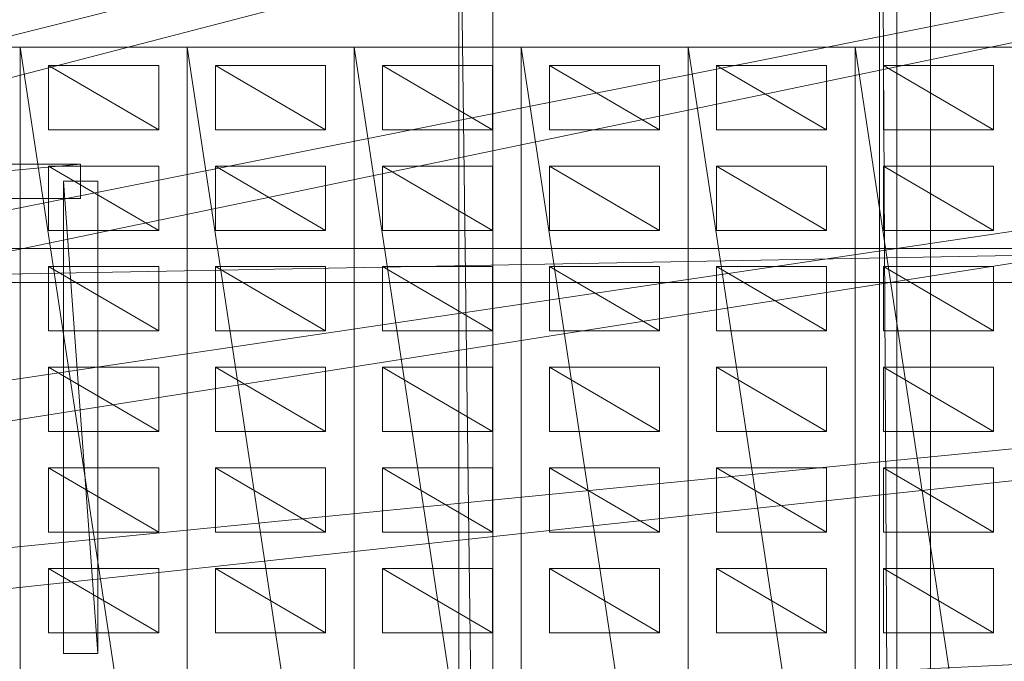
# Model space of a CAD drawing. Header units: millimetres. Extents: x -207 to 60078, y -249 to 35796.
# Tile 76 of 99: x 33323 to 39077, y 19109 to 22856. Entities that reach past the tile are written whole.
import ezdxf

# ---------------------------------------------------------------- set-up
doc = ezdxf.new("R2010")
doc.units = ezdxf.units.MM
for name, color, linetype, lineweight, true_color in [('F01_SLABS', 7, 'Continuous', 18, 0xa6b7af), ('F02_SLABS', 7, 'Continuous', 18, 0xa6b7af), ('F03_SEATING', 7, 'Continuous', 18, 0xac5052), ('F03_SLABS', 7, 'Continuous', 18, 0xa6b7af), ('F04_RAILS', 7, 'Continuous', 18, 0x627990), ('F04_SLABS', 7, 'Continuous', 18, 0xa6b7af), ('F07_SLABS', 7, 'Continuous', 18, 0xa6b7af), ('F07_WALLS', 7, 'Continuous', 18, 0xc4ccd5), ('F08_SLABS', 7, 'Continuous', 18, 0xa6b7af), ('F08_WALLS', 7, 'Continuous', 18, 0xc4ccd5)]:
    doc.layers.add(name, color=color, linetype=linetype, lineweight=lineweight, true_color=true_color)

msp = doc.modelspace()

# ---------------------------------------------------------------- meshes
at = {"layer": 'F01_SLABS'}
mesh = msp.add_polyface(dxfattribs=at)
corners = [(20499.3, 19563.1, -240), (20406.2, 19899.4, -240), (60000, 31910.1, -240), (20499.3, 19563.1), (60000, 31910.1), (20406.2, 19899.4), (20296.7, 20230.8, -240), (60000, 34436.8, -240), (60000, 34436.8), (20296.7, 20230.8), (20171.1, 20556.3, -240), (56562.5, 35630.1, -240), (56562.5, 35630.1), (20171.1, 20556.3), (20029.7, 20875.4, -240), (51226.1, 35630.1, -240), (51226.1, 35630.1), (20029.7, 20875.4), (19872.8, 21187.1, -240), (46893.9, 35630.1, -240), (46893.9, 35630.1), (19872.8, 21187.1), (19700.8, 21490.7, -240), (43291.1, 35630.1, -240), (43291.1, 35630.1), (19700.8, 21490.7), (19514.1, 21785.5, -240), (40234.1, 35630.1, -240), (40234.1, 35630.1), (19514.1, 21785.5), (19313.2, 22070.8, -240), (37595.9, 35630.1, -240), (37595.9, 35630.1), (19313.2, 22070.8), (19098.5, 22345.9, -240), (35285.4, 35630.1, -240), (35285.4, 35630.1), (19098.5, 22345.9), (18870.6, 22610.1, -240), (33236, 35630.1, -240), (33236, 35630.1), (18870.6, 22610.1), (18630, 22862.9, -240), (31397.3, 35630.1, -240), (31397.3, 35630.1), (18630, 22862.9), (18377.2, 23103.5, -240), (29730.8, 35630.1, -240), (29730.8, 35630.1), (18377.2, 23103.5), (18113, 23331.4, -240), (28206.3, 35630.1, -240), (28206.3, 35630.1), (18113, 23331.4), (26800.1, 35630.1, -240), (26800.1, 35630.1), (17837.9, 23546.1, -240), (25492.7, 35630.1, -240), (17837.9, 23546.1), (25492.7, 35630.1), (17552.6, 23747, -240), (24268.4, 35630.1, -240), (17552.6, 23747), (24268.4, 35630.1), (17257.8, 23933.7, -240), (23114.1, 35630.1, -240), (17257.8, 23933.7), (23114.1, 35630.1), (22018.9, 35630.1, -240), (22018.9, 35630.1), (20973.5, 35630.1), (20406.2, 15771.8), (60000, 6213.7), (20499.3, 16108.1)]
mesh.append_faces([[corners[k] for k in face] for face in [(0, 1, 2), (3, 4, 5), (1, 6, 7), (5, 8, 9), (6, 10, 11), (9, 12, 13), (10, 14, 15), (13, 16, 17), (14, 18, 19), (17, 20, 21), (18, 22, 23), (21, 24, 25), (22, 26, 27), (25, 28, 29), (26, 30, 31), (26, 31, 27), (29, 28, 32), (29, 32, 33), (30, 34, 35), (30, 35, 31), (33, 32, 36), (33, 36, 37), (34, 38, 39), (34, 39, 35), (37, 36, 40), (37, 40, 41), (38, 42, 43), (38, 43, 39), (41, 40, 44), (41, 44, 45), (39, 43, 44), (39, 44, 40), (42, 46, 47), (42, 47, 43), (45, 44, 48), (45, 48, 49), (43, 47, 48), (43, 48, 44), (46, 50, 51), (46, 51, 47), (49, 48, 52), (49, 52, 53), (47, 51, 52), (47, 52, 48), (50, 54, 51), (53, 52, 55), (51, 54, 55), (51, 55, 52), (56, 57, 54), (58, 55, 59), (54, 57, 59), (54, 59, 55), (60, 61, 57), (62, 59, 63), (57, 61, 63), (57, 63, 59), (64, 65, 61), (66, 63, 67), (61, 65, 67), (61, 67, 63), (65, 68, 69), (65, 69, 67), (68, 70, 69), (71, 72, 73)]])
mesh = msp.add_polyface(dxfattribs=at)
corners = [(20712.3, 17835.6, -240), (20703.8, 18184.5, -240), (60000, 20115, -240), (60000, 17835.6, -240), (20712.3, 17835.6), (60000, 17835.6), (60000, 20115), (20703.8, 18184.5), (20678.1, 18532.5, -240), (60000, 22405.3, -240), (60000, 22405.3), (20678.1, 18532.5), (20635.4, 18878.8, -240), (60000, 24718, -240), (60000, 24718), (20635.4, 18878.8), (20575.7, 19222.6, -240), (60000, 27064.6, -240), (60000, 27064.6), (20575.7, 19222.6), (20499.3, 19563.1, -240), (60000, 29457.5, -240), (60000, 29457.5), (20499.3, 19563.1), (60000, 31910.1, -240), (60000, 31910.1), (20406.2, 19899.4, -240), (60000, 34436.8, -240), (20406.2, 19899.4), (60000, 34436.8), (20296.7, 20230.8, -240), (56562.5, 35630.1, -240), (20296.7, 20230.8), (56562.5, 35630.1), (20171.1, 20556.3, -240), (51226.1, 35630.1, -240), (20171.1, 20556.3), (51226.1, 35630.1), (20029.7, 20875.4, -240), (46893.9, 35630.1, -240), (20029.7, 20875.4), (46893.9, 35630.1), (19872.8, 21187.1, -240), (43291.1, 35630.1, -240), (19872.8, 21187.1), (43291.1, 35630.1), (19700.8, 21490.7, -240), (40234.1, 35630.1, -240), (19700.8, 21490.7), (40234.1, 35630.1), (37595.9, 35630.1, -240), (37595.9, 35630.1), (35285.4, 35630.1, -240), (35285.4, 35630.1), (33236, 35630.1, -240), (33236, 35630.1)]
mesh.append_faces([[corners[k] for k in face] for face in [(0, 1, 2), (0, 2, 3), (4, 5, 6), (4, 6, 7), (3, 2, 6), (3, 6, 5), (1, 8, 9), (1, 9, 2), (7, 6, 10), (7, 10, 11), (2, 9, 10), (2, 10, 6), (8, 12, 13), (8, 13, 9), (11, 10, 14), (11, 14, 15), (9, 13, 14), (9, 14, 10), (12, 16, 17), (12, 17, 13), (15, 14, 18), (15, 18, 19), (13, 17, 18), (13, 18, 14), (16, 20, 21), (16, 21, 17), (19, 18, 22), (19, 22, 23), (17, 21, 22), (17, 22, 18), (20, 24, 21), (23, 22, 25), (21, 24, 25), (21, 25, 22), (26, 27, 24), (28, 25, 29), (24, 27, 29), (24, 29, 25), (30, 31, 27), (32, 29, 33), (27, 31, 33), (27, 33, 29), (34, 35, 31), (36, 33, 37), (31, 35, 37), (31, 37, 33), (38, 39, 35), (40, 37, 41), (35, 39, 41), (35, 41, 37), (42, 43, 39), (44, 41, 45), (39, 43, 45), (39, 45, 41), (46, 47, 43), (48, 45, 49), (43, 47, 49), (43, 49, 45), (47, 50, 51), (47, 51, 49), (50, 52, 53), (50, 53, 51), (52, 54, 55), (52, 55, 53)]])
at = {"layer": 'F02_SLABS'}
mesh = msp.add_polyface(dxfattribs=at)
corners = [(16945.5, 23884.6, 4583.7), (6019.7, 35331.9, 4583.7), (53034.3, 35331.9, 4583.7), (53034.3, 35331.9, 4833.7), (6019.7, 35331.9, 4833.7), (16945.5, 23884.6, 4833.7), (17148.3, 23771.9, 4583.7), (17148.3, 23771.9, 4833.7), (17347.3, 23652.6, 4583.7), (17347.3, 23652.6, 4833.7), (17542.4, 23526.8, 4583.7), (17542.4, 23526.8, 4833.7), (17733.2, 23394.8, 4583.7), (17733.2, 23394.8, 4833.7), (17919.5, 23256.5, 4583.7), (17919.5, 23256.5, 4833.7), (18101.3, 23112.3, 4583.7), (18101.3, 23112.3, 4833.7), (18278.2, 22962.2, 4583.7), (18278.2, 22962.2, 4833.7), (18450.2, 22806.3, 4583.7), (18450.2, 22806.3, 4833.7), (18616.9, 22645, 4583.7), (18616.9, 22645, 4833.7), (18778.3, 22478.2, 4583.7), (18778.3, 22478.2, 4833.7), (18934.1, 22306.3, 4583.7), (18934.1, 22306.3, 4833.7), (19084.3, 22129.3, 4583.7), (19084.3, 22129.3, 4833.7), (19228.5, 21947.6, 4583.7), (53034.3, 32592.9, 4583.7), (53034.3, 32592.9, 4833.7), (19228.5, 21947.6, 4833.7), (19366.7, 21761.2, 4583.7), (19366.7, 21761.2, 4833.7), (19498.8, 21570.4, 4583.7), (19498.8, 21570.4, 4833.7), (19624.5, 21375.4, 4583.7), (19624.5, 21375.4, 4833.7), (19743.8, 21176.3, 4583.7), (20633.2, 18556.4, 4583.7), (20659.7, 18325.8, 4583.7), (20659.7, 18325.8, 4833.7), (20633.2, 18556.4, 4833.7), (20678.7, 18094.6, 4583.7), (20678.7, 18094.6, 4833.7)]
mesh.append_faces([[corners[k] for k in face] for face in [(0, 1, 2), (3, 4, 5), (2, 6, 0), (5, 7, 3), (2, 8, 6), (7, 9, 3), (2, 10, 8), (9, 11, 3), (2, 12, 10), (11, 13, 3), (2, 14, 12), (13, 15, 3), (2, 16, 14), (15, 17, 3), (2, 18, 16), (17, 19, 3), (2, 20, 18), (19, 21, 3), (22, 20, 2), (3, 21, 23), (24, 22, 2), (3, 23, 25), (26, 24, 2), (3, 25, 27), (28, 26, 2), (3, 27, 29), (30, 28, 31), (32, 29, 33), (34, 30, 31), (32, 33, 35), (36, 34, 31), (32, 35, 37), (38, 36, 31), (32, 37, 39), (40, 38, 31), (2, 1, 4, 3), (41, 42, 43, 44), (42, 45, 46, 43)]])
mesh = msp.add_polyface(dxfattribs=at)
corners = [(53034.3, 35331.9, 4583.7), (53034.3, 32592.9, 4583.7), (19084.3, 22129.3, 4583.7), (19084.3, 22129.3, 4833.7), (53034.3, 32592.9, 4833.7), (53034.3, 35331.9, 4833.7), (53321.2, 4099.4, 4583.7), (55083.8, 32592.9, 4583.7), (55083.8, 32592.9, 4833.7), (53321.2, 4099.4, 4833.7), (19624.5, 21375.4, 4833.7), (19743.8, 21176.3, 4833.7), (19856.6, 20973.5, 4583.7), (19743.8, 21176.3, 4583.7), (19856.6, 20973.5, 4833.7), (19962.6, 20767.1, 4583.7), (19962.6, 20767.1, 4833.7), (20061.8, 20557.3, 4583.7), (20061.8, 20557.3, 4833.7), (20154.1, 20344.4, 4583.7), (20154.1, 20344.4, 4833.7), (20239.4, 20128.6, 4583.7), (20239.4, 20128.6, 4833.7), (20317.5, 19910.2, 4583.7), (20317.5, 19910.2, 4833.7), (20388.5, 19689.2, 4583.7), (20388.5, 19689.2, 4833.7), (20452.2, 19466.1, 4583.7), (20452.2, 19466.1, 4833.7), (20508.6, 19241, 4583.7), (20508.6, 19241, 4833.7), (20557.6, 19014.2, 4583.7), (20557.6, 19014.2, 4833.7), (20599.1, 18785.9, 4583.7), (20599.1, 18785.9, 4833.7), (20633.2, 18556.4, 4583.7), (20633.2, 18556.4, 4833.7), (20659.7, 18325.8, 4583.7), (20659.7, 18325.8, 4833.7), (20678.7, 18094.6, 4583.7), (20678.7, 18094.6, 4833.7), (20690.1, 17862.8, 4583.7), (20690.1, 17862.8, 4833.7), (55083.8, 4099.4, 4583.7), (55083.8, 4099.4, 4833.7)]
mesh.append_faces([[corners[k] for k in face] for face in [(0, 1, 2), (3, 4, 5), (6, 1, 7), (8, 4, 9), (4, 10, 11), (12, 13, 1), (4, 11, 14), (15, 12, 1), (4, 14, 16), (17, 15, 1), (4, 16, 18), (19, 17, 1), (4, 18, 20), (21, 19, 1), (4, 20, 22), (23, 21, 1), (4, 22, 24), (25, 23, 1), (4, 24, 26), (27, 25, 1), (4, 26, 28), (29, 27, 1), (4, 28, 30), (31, 29, 1), (4, 30, 32), (33, 31, 1), (4, 32, 34), (35, 33, 1), (4, 34, 36), (37, 35, 1), (4, 36, 38), (39, 37, 1), (4, 38, 40), (41, 39, 1), (4, 40, 42), (43, 7, 8, 44), (7, 1, 4, 8), (1, 0, 5, 4)]])
mesh = msp.add_polyface(dxfattribs=at)
corners = [(55083.8, 32592.9, 4583.7), (55083.8, 4099.4, 4583.7), (53321.2, 4099.4, 4583.7), (53321.2, 4099.4, 4833.7), (55083.8, 4099.4, 4833.7), (55083.8, 32592.9, 4833.7), (53034.3, 32592.9, 4583.7), (20690.1, 17862.8, 4583.7), (20690.1, 17862.8, 4833.7), (53034.3, 32592.9, 4833.7), (19228.5, 13314, 4583.7), (53321.2, 134.1, 4583.7), (53321.2, 134.1, 4833.7), (19228.5, 13314, 4833.7), (19962.6, 14494.5, 4583.7), (20061.8, 14704.2, 4583.7), (20154.1, 14917.1, 4583.7), (20154.1, 14917.1, 4833.7), (20061.8, 14704.2, 4833.7), (20239.4, 15132.9, 4583.7), (20239.4, 15132.9, 4833.7), (20317.5, 15351.4, 4583.7), (20317.5, 15351.4, 4833.7), (20388.5, 15572.3, 4583.7), (20388.5, 15572.3, 4833.7), (20452.2, 15795.5, 4583.7), (20452.2, 15795.5, 4833.7), (20508.6, 16020.6, 4583.7), (20508.6, 16020.6, 4833.7), (20557.6, 16247.4, 4583.7), (20557.6, 16247.4, 4833.7), (20599.1, 16475.7, 4583.7), (20599.1, 16475.7, 4833.7), (20633.2, 16705.2, 4583.7), (20633.2, 16705.2, 4833.7), (20659.7, 16935.7, 4583.7), (20659.7, 16935.7, 4833.7), (20678.7, 17167, 4583.7), (20678.7, 17167, 4833.7), (20690.1, 17398.8, 4583.7), (20690.1, 17398.8, 4833.7), (20693.9, 17630.8, 4583.7), (20693.9, 17630.8, 4833.7), (9708.8, 134.1, 4583.7), (9708.8, 134.1, 4833.7)]
mesh.append_faces([[corners[k] for k in face] for face in [(0, 1, 2), (3, 4, 5), (6, 2, 7), (8, 3, 9), (10, 2, 11), (12, 3, 13), (14, 15, 2), (15, 16, 2), (3, 17, 18), (16, 19, 2), (3, 20, 17), (19, 21, 2), (3, 22, 20), (21, 23, 2), (3, 24, 22), (23, 25, 2), (3, 26, 24), (25, 27, 2), (3, 28, 26), (27, 29, 2), (3, 30, 28), (29, 31, 2), (3, 32, 30), (31, 33, 2), (3, 34, 32), (33, 35, 2), (3, 36, 34), (35, 37, 2), (3, 38, 36), (37, 39, 2), (3, 40, 38), (7, 2, 41), (42, 3, 8), (39, 41, 2), (3, 42, 40), (43, 11, 12, 44), (11, 2, 3, 12), (2, 1, 4, 3)]])
at = {"layer": 'F03_SEATING'}
mesh = msp.add_polyface(dxfattribs=at)
corners = [(34135, 22589.2, 11141.3), (34135, 22213.2, 11141.3), (33490.8, 22589.2, 11141.3), (33490.8, 22589.2, 11261.3), (34135, 22213.2, 11261.3), (34135, 22589.2, 11261.3), (33490.8, 22213.2, 11141.3), (33490.8, 22213.2, 11261.3)]
mesh.append_faces([[corners[k] for k in face] for face in [(0, 1, 2), (3, 4, 5), (6, 2, 1), (4, 3, 7), (2, 6, 7, 3), (6, 1, 4, 7), (1, 0, 5, 4), (0, 2, 3, 5)]])
mesh = msp.add_polyface(dxfattribs=at)
corners = [(35110.9, 22589.2, 11241.3), (35110.9, 22213.2, 11241.3), (34466.8, 22589.2, 11241.3), (34466.8, 22589.2, 11361.3), (35110.9, 22213.2, 11361.3), (35110.9, 22589.2, 11361.3), (34466.8, 22213.2, 11241.3), (34466.8, 22213.2, 11361.3)]
mesh.append_faces([[corners[k] for k in face] for face in [(0, 1, 2), (3, 4, 5), (6, 2, 1), (4, 3, 7), (2, 6, 7, 3), (6, 1, 4, 7), (1, 0, 5, 4), (0, 2, 3, 5)]])
mesh = msp.add_polyface(dxfattribs=at)
corners = [(36086.9, 22589.2, 11341.3), (36086.9, 22213.2, 11341.3), (35442.8, 22589.2, 11341.3), (35442.8, 22589.2, 11461.3), (36086.9, 22213.2, 11461.3), (36086.9, 22589.2, 11461.3), (35442.8, 22213.2, 11341.3), (35442.8, 22213.2, 11461.3)]
mesh.append_faces([[corners[k] for k in face] for face in [(0, 1, 2), (3, 4, 5), (6, 2, 1), (4, 3, 7), (2, 6, 7, 3), (6, 1, 4, 7), (1, 0, 5, 4), (0, 2, 3, 5)]])
mesh = msp.add_polyface(dxfattribs=at)
corners = [(37062.9, 22589.2, 11441.3), (37062.9, 22213.2, 11441.3), (36418.8, 22589.2, 11441.3), (36418.8, 22589.2, 11561.3), (37062.9, 22213.2, 11561.3), (37062.9, 22589.2, 11561.3), (36418.8, 22213.2, 11441.3), (36418.8, 22213.2, 11561.3)]
mesh.append_faces([[corners[k] for k in face] for face in [(0, 1, 2), (3, 4, 5), (6, 2, 1), (4, 3, 7), (2, 6, 7, 3), (6, 1, 4, 7), (1, 0, 5, 4), (0, 2, 3, 5)]])
mesh = msp.add_polyface(dxfattribs=at)
corners = [(38038.9, 22589.2, 11541.3), (38038.9, 22213.2, 11541.3), (37394.7, 22589.2, 11541.3), (37394.7, 22589.2, 11661.3), (38038.9, 22213.2, 11661.3), (38038.9, 22589.2, 11661.3), (37394.7, 22213.2, 11541.3), (37394.7, 22213.2, 11661.3)]
mesh.append_faces([[corners[k] for k in face] for face in [(0, 1, 2), (3, 4, 5), (6, 2, 1), (4, 3, 7), (2, 6, 7, 3), (6, 1, 4, 7), (1, 0, 5, 4), (0, 2, 3, 5)]])
mesh = msp.add_polyface(dxfattribs=at)
corners = [(39014.8, 22589.2, 11641.3), (39014.8, 22213.2, 11641.3), (38370.7, 22589.2, 11641.3), (38370.7, 22589.2, 11761.3), (39014.8, 22213.2, 11761.3), (39014.8, 22589.2, 11761.3), (38370.7, 22213.2, 11641.3), (38370.7, 22213.2, 11761.3)]
mesh.append_faces([[corners[k] for k in face] for face in [(0, 1, 2), (3, 4, 5), (6, 2, 1), (4, 3, 7), (2, 6, 7, 3), (6, 1, 4, 7), (1, 0, 5, 4), (0, 2, 3, 5)]])
mesh = msp.add_polyface(dxfattribs=at)
corners = [(34135, 22001.6, 11141.3), (34135, 21625.6, 11141.3), (33490.8, 22001.6, 11141.3), (33490.8, 22001.6, 11261.3), (34135, 21625.6, 11261.3), (34135, 22001.6, 11261.3), (33490.8, 21625.6, 11141.3), (33490.8, 21625.6, 11261.3)]
mesh.append_faces([[corners[k] for k in face] for face in [(0, 1, 2), (3, 4, 5), (6, 2, 1), (4, 3, 7), (2, 6, 7, 3), (6, 1, 4, 7), (1, 0, 5, 4), (0, 2, 3, 5)]])
mesh = msp.add_polyface(dxfattribs=at)
corners = [(35110.9, 22001.6, 11241.3), (35110.9, 21625.6, 11241.3), (34466.8, 22001.6, 11241.3), (34466.8, 22001.6, 11361.3), (35110.9, 21625.6, 11361.3), (35110.9, 22001.6, 11361.3), (34466.8, 21625.6, 11241.3), (34466.8, 21625.6, 11361.3)]
mesh.append_faces([[corners[k] for k in face] for face in [(0, 1, 2), (3, 4, 5), (6, 2, 1), (4, 3, 7), (2, 6, 7, 3), (6, 1, 4, 7), (1, 0, 5, 4), (0, 2, 3, 5)]])
mesh = msp.add_polyface(dxfattribs=at)
corners = [(36086.9, 22001.6, 11341.3), (36086.9, 21625.6, 11341.3), (35442.8, 22001.6, 11341.3), (35442.8, 22001.6, 11461.3), (36086.9, 21625.6, 11461.3), (36086.9, 22001.6, 11461.3), (35442.8, 21625.6, 11341.3), (35442.8, 21625.6, 11461.3)]
mesh.append_faces([[corners[k] for k in face] for face in [(0, 1, 2), (3, 4, 5), (6, 2, 1), (4, 3, 7), (2, 6, 7, 3), (6, 1, 4, 7), (1, 0, 5, 4), (0, 2, 3, 5)]])
mesh = msp.add_polyface(dxfattribs=at)
corners = [(37062.9, 22001.6, 11441.3), (37062.9, 21625.6, 11441.3), (36418.8, 22001.6, 11441.3), (36418.8, 22001.6, 11561.3), (37062.9, 21625.6, 11561.3), (37062.9, 22001.6, 11561.3), (36418.8, 21625.6, 11441.3), (36418.8, 21625.6, 11561.3)]
mesh.append_faces([[corners[k] for k in face] for face in [(0, 1, 2), (3, 4, 5), (6, 2, 1), (4, 3, 7), (2, 6, 7, 3), (6, 1, 4, 7), (1, 0, 5, 4), (0, 2, 3, 5)]])
mesh = msp.add_polyface(dxfattribs=at)
corners = [(38038.9, 22001.6, 11541.3), (38038.9, 21625.6, 11541.3), (37394.7, 22001.6, 11541.3), (37394.7, 22001.6, 11661.3), (38038.9, 21625.6, 11661.3), (38038.9, 22001.6, 11661.3), (37394.7, 21625.6, 11541.3), (37394.7, 21625.6, 11661.3)]
mesh.append_faces([[corners[k] for k in face] for face in [(0, 1, 2), (3, 4, 5), (6, 2, 1), (4, 3, 7), (2, 6, 7, 3), (6, 1, 4, 7), (1, 0, 5, 4), (0, 2, 3, 5)]])
mesh = msp.add_polyface(dxfattribs=at)
corners = [(39014.8, 22001.6, 11641.3), (39014.8, 21625.6, 11641.3), (38370.7, 22001.6, 11641.3), (38370.7, 22001.6, 11761.3), (39014.8, 21625.6, 11761.3), (39014.8, 22001.6, 11761.3), (38370.7, 21625.6, 11641.3), (38370.7, 21625.6, 11761.3)]
mesh.append_faces([[corners[k] for k in face] for face in [(0, 1, 2), (3, 4, 5), (6, 2, 1), (4, 3, 7), (2, 6, 7, 3), (6, 1, 4, 7), (1, 0, 5, 4), (0, 2, 3, 5)]])
mesh = msp.add_polyface(dxfattribs=at)
corners = [(34135, 21414, 11141.3), (34135, 21038, 11141.3), (33490.8, 21414, 11141.3), (33490.8, 21414, 11261.3), (34135, 21038, 11261.3), (34135, 21414, 11261.3), (33490.8, 21038, 11141.3), (33490.8, 21038, 11261.3)]
mesh.append_faces([[corners[k] for k in face] for face in [(0, 1, 2), (3, 4, 5), (6, 2, 1), (4, 3, 7), (2, 6, 7, 3), (6, 1, 4, 7), (1, 0, 5, 4), (0, 2, 3, 5)]])
mesh = msp.add_polyface(dxfattribs=at)
corners = [(35110.9, 21414, 11241.3), (35110.9, 21038, 11241.3), (34466.8, 21414, 11241.3), (34466.8, 21414, 11361.3), (35110.9, 21038, 11361.3), (35110.9, 21414, 11361.3), (34466.8, 21038, 11241.3), (34466.8, 21038, 11361.3)]
mesh.append_faces([[corners[k] for k in face] for face in [(0, 1, 2), (3, 4, 5), (6, 2, 1), (4, 3, 7), (2, 6, 7, 3), (6, 1, 4, 7), (1, 0, 5, 4), (0, 2, 3, 5)]])
mesh = msp.add_polyface(dxfattribs=at)
corners = [(36086.9, 21414, 11341.3), (36086.9, 21038, 11341.3), (35442.8, 21414, 11341.3), (35442.8, 21414, 11461.3), (36086.9, 21038, 11461.3), (36086.9, 21414, 11461.3), (35442.8, 21038, 11341.3), (35442.8, 21038, 11461.3)]
mesh.append_faces([[corners[k] for k in face] for face in [(0, 1, 2), (3, 4, 5), (6, 2, 1), (4, 3, 7), (2, 6, 7, 3), (6, 1, 4, 7), (1, 0, 5, 4), (0, 2, 3, 5)]])
mesh = msp.add_polyface(dxfattribs=at)
corners = [(37062.9, 21414, 11441.3), (37062.9, 21038, 11441.3), (36418.8, 21414, 11441.3), (36418.8, 21414, 11561.3), (37062.9, 21038, 11561.3), (37062.9, 21414, 11561.3), (36418.8, 21038, 11441.3), (36418.8, 21038, 11561.3)]
mesh.append_faces([[corners[k] for k in face] for face in [(0, 1, 2), (3, 4, 5), (6, 2, 1), (4, 3, 7), (2, 6, 7, 3), (6, 1, 4, 7), (1, 0, 5, 4), (0, 2, 3, 5)]])
mesh = msp.add_polyface(dxfattribs=at)
corners = [(38038.9, 21414, 11541.3), (38038.9, 21038, 11541.3), (37394.7, 21414, 11541.3), (37394.7, 21414, 11661.3), (38038.9, 21038, 11661.3), (38038.9, 21414, 11661.3), (37394.7, 21038, 11541.3), (37394.7, 21038, 11661.3)]
mesh.append_faces([[corners[k] for k in face] for face in [(0, 1, 2), (3, 4, 5), (6, 2, 1), (4, 3, 7), (2, 6, 7, 3), (6, 1, 4, 7), (1, 0, 5, 4), (0, 2, 3, 5)]])
mesh = msp.add_polyface(dxfattribs=at)
corners = [(39014.8, 21414, 11641.3), (39014.8, 21038, 11641.3), (38370.7, 21414, 11641.3), (38370.7, 21414, 11761.3), (39014.8, 21038, 11761.3), (39014.8, 21414, 11761.3), (38370.7, 21038, 11641.3), (38370.7, 21038, 11761.3)]
mesh.append_faces([[corners[k] for k in face] for face in [(0, 1, 2), (3, 4, 5), (6, 2, 1), (4, 3, 7), (2, 6, 7, 3), (6, 1, 4, 7), (1, 0, 5, 4), (0, 2, 3, 5)]])
mesh = msp.add_polyface(dxfattribs=at)
corners = [(34135, 20826.4, 11141.3), (34135, 20450.3, 11141.3), (33490.8, 20826.4, 11141.3), (33490.8, 20826.4, 11261.3), (34135, 20450.3, 11261.3), (34135, 20826.4, 11261.3), (33490.8, 20450.3, 11141.3), (33490.8, 20450.3, 11261.3)]
mesh.append_faces([[corners[k] for k in face] for face in [(0, 1, 2), (3, 4, 5), (6, 2, 1), (4, 3, 7), (2, 6, 7, 3), (6, 1, 4, 7), (1, 0, 5, 4), (0, 2, 3, 5)]])
mesh = msp.add_polyface(dxfattribs=at)
corners = [(35110.9, 20826.4, 11241.3), (35110.9, 20450.3, 11241.3), (34466.8, 20826.4, 11241.3), (34466.8, 20826.4, 11361.3), (35110.9, 20450.3, 11361.3), (35110.9, 20826.4, 11361.3), (34466.8, 20450.3, 11241.3), (34466.8, 20450.3, 11361.3)]
mesh.append_faces([[corners[k] for k in face] for face in [(0, 1, 2), (3, 4, 5), (6, 2, 1), (4, 3, 7), (2, 6, 7, 3), (6, 1, 4, 7), (1, 0, 5, 4), (0, 2, 3, 5)]])
mesh = msp.add_polyface(dxfattribs=at)
corners = [(36086.9, 20826.4, 11341.3), (36086.9, 20450.3, 11341.3), (35442.8, 20826.4, 11341.3), (35442.8, 20826.4, 11461.3), (36086.9, 20450.3, 11461.3), (36086.9, 20826.4, 11461.3), (35442.8, 20450.3, 11341.3), (35442.8, 20450.3, 11461.3)]
mesh.append_faces([[corners[k] for k in face] for face in [(0, 1, 2), (3, 4, 5), (6, 2, 1), (4, 3, 7), (2, 6, 7, 3), (6, 1, 4, 7), (1, 0, 5, 4), (0, 2, 3, 5)]])
mesh = msp.add_polyface(dxfattribs=at)
corners = [(37062.9, 20826.4, 11441.3), (37062.9, 20450.3, 11441.3), (36418.8, 20826.4, 11441.3), (36418.8, 20826.4, 11561.3), (37062.9, 20450.3, 11561.3), (37062.9, 20826.4, 11561.3), (36418.8, 20450.3, 11441.3), (36418.8, 20450.3, 11561.3)]
mesh.append_faces([[corners[k] for k in face] for face in [(0, 1, 2), (3, 4, 5), (6, 2, 1), (4, 3, 7), (2, 6, 7, 3), (6, 1, 4, 7), (1, 0, 5, 4), (0, 2, 3, 5)]])
mesh = msp.add_polyface(dxfattribs=at)
corners = [(38038.9, 20826.4, 11541.3), (38038.9, 20450.3, 11541.3), (37394.7, 20826.4, 11541.3), (37394.7, 20826.4, 11661.3), (38038.9, 20450.3, 11661.3), (38038.9, 20826.4, 11661.3), (37394.7, 20450.3, 11541.3), (37394.7, 20450.3, 11661.3)]
mesh.append_faces([[corners[k] for k in face] for face in [(0, 1, 2), (3, 4, 5), (6, 2, 1), (4, 3, 7), (2, 6, 7, 3), (6, 1, 4, 7), (1, 0, 5, 4), (0, 2, 3, 5)]])
mesh = msp.add_polyface(dxfattribs=at)
corners = [(39014.8, 20826.4, 11641.3), (39014.8, 20450.3, 11641.3), (38370.7, 20826.4, 11641.3), (38370.7, 20826.4, 11761.3), (39014.8, 20450.3, 11761.3), (39014.8, 20826.4, 11761.3), (38370.7, 20450.3, 11641.3), (38370.7, 20450.3, 11761.3)]
mesh.append_faces([[corners[k] for k in face] for face in [(0, 1, 2), (3, 4, 5), (6, 2, 1), (4, 3, 7), (2, 6, 7, 3), (6, 1, 4, 7), (1, 0, 5, 4), (0, 2, 3, 5)]])
mesh = msp.add_polyface(dxfattribs=at)
corners = [(34135, 20238.8, 11141.3), (34135, 19862.7, 11141.3), (33490.8, 20238.8, 11141.3), (33490.8, 20238.8, 11261.3), (34135, 19862.7, 11261.3), (34135, 20238.8, 11261.3), (33490.8, 19862.7, 11141.3), (33490.8, 19862.7, 11261.3)]
mesh.append_faces([[corners[k] for k in face] for face in [(0, 1, 2), (3, 4, 5), (6, 2, 1), (4, 3, 7), (2, 6, 7, 3), (6, 1, 4, 7), (1, 0, 5, 4), (0, 2, 3, 5)]])
mesh = msp.add_polyface(dxfattribs=at)
corners = [(35110.9, 20238.8, 11241.3), (35110.9, 19862.7, 11241.3), (34466.8, 20238.8, 11241.3), (34466.8, 20238.8, 11361.3), (35110.9, 19862.7, 11361.3), (35110.9, 20238.8, 11361.3), (34466.8, 19862.7, 11241.3), (34466.8, 19862.7, 11361.3)]
mesh.append_faces([[corners[k] for k in face] for face in [(0, 1, 2), (3, 4, 5), (6, 2, 1), (4, 3, 7), (2, 6, 7, 3), (6, 1, 4, 7), (1, 0, 5, 4), (0, 2, 3, 5)]])
mesh = msp.add_polyface(dxfattribs=at)
corners = [(36086.9, 20238.8, 11341.3), (36086.9, 19862.7, 11341.3), (35442.8, 20238.8, 11341.3), (35442.8, 20238.8, 11461.3), (36086.9, 19862.7, 11461.3), (36086.9, 20238.8, 11461.3), (35442.8, 19862.7, 11341.3), (35442.8, 19862.7, 11461.3)]
mesh.append_faces([[corners[k] for k in face] for face in [(0, 1, 2), (3, 4, 5), (6, 2, 1), (4, 3, 7), (2, 6, 7, 3), (6, 1, 4, 7), (1, 0, 5, 4), (0, 2, 3, 5)]])
mesh = msp.add_polyface(dxfattribs=at)
corners = [(37062.9, 20238.8, 11441.3), (37062.9, 19862.7, 11441.3), (36418.8, 20238.8, 11441.3), (36418.8, 20238.8, 11561.3), (37062.9, 19862.7, 11561.3), (37062.9, 20238.8, 11561.3), (36418.8, 19862.7, 11441.3), (36418.8, 19862.7, 11561.3)]
mesh.append_faces([[corners[k] for k in face] for face in [(0, 1, 2), (3, 4, 5), (6, 2, 1), (4, 3, 7), (2, 6, 7, 3), (6, 1, 4, 7), (1, 0, 5, 4), (0, 2, 3, 5)]])
mesh = msp.add_polyface(dxfattribs=at)
corners = [(38038.9, 20238.8, 11541.3), (38038.9, 19862.7, 11541.3), (37394.7, 20238.8, 11541.3), (37394.7, 20238.8, 11661.3), (38038.9, 19862.7, 11661.3), (38038.9, 20238.8, 11661.3), (37394.7, 19862.7, 11541.3), (37394.7, 19862.7, 11661.3)]
mesh.append_faces([[corners[k] for k in face] for face in [(0, 1, 2), (3, 4, 5), (6, 2, 1), (4, 3, 7), (2, 6, 7, 3), (6, 1, 4, 7), (1, 0, 5, 4), (0, 2, 3, 5)]])
mesh = msp.add_polyface(dxfattribs=at)
corners = [(39014.8, 20238.8, 11641.3), (39014.8, 19862.7, 11641.3), (38370.7, 20238.8, 11641.3), (38370.7, 20238.8, 11761.3), (39014.8, 19862.7, 11761.3), (39014.8, 20238.8, 11761.3), (38370.7, 19862.7, 11641.3), (38370.7, 19862.7, 11761.3)]
mesh.append_faces([[corners[k] for k in face] for face in [(0, 1, 2), (3, 4, 5), (6, 2, 1), (4, 3, 7), (2, 6, 7, 3), (6, 1, 4, 7), (1, 0, 5, 4), (0, 2, 3, 5)]])
mesh = msp.add_polyface(dxfattribs=at)
corners = [(34135, 19651.2, 11141.3), (34135, 19275.1, 11141.3), (33490.8, 19651.2, 11141.3), (33490.8, 19651.2, 11261.3), (34135, 19275.1, 11261.3), (34135, 19651.2, 11261.3), (33490.8, 19275.1, 11141.3), (33490.8, 19275.1, 11261.3)]
mesh.append_faces([[corners[k] for k in face] for face in [(0, 1, 2), (3, 4, 5), (6, 2, 1), (4, 3, 7), (2, 6, 7, 3), (6, 1, 4, 7), (1, 0, 5, 4), (0, 2, 3, 5)]])
mesh = msp.add_polyface(dxfattribs=at)
corners = [(35110.9, 19651.2, 11241.3), (35110.9, 19275.1, 11241.3), (34466.8, 19651.2, 11241.3), (34466.8, 19651.2, 11361.3), (35110.9, 19275.1, 11361.3), (35110.9, 19651.2, 11361.3), (34466.8, 19275.1, 11241.3), (34466.8, 19275.1, 11361.3)]
mesh.append_faces([[corners[k] for k in face] for face in [(0, 1, 2), (3, 4, 5), (6, 2, 1), (4, 3, 7), (2, 6, 7, 3), (6, 1, 4, 7), (1, 0, 5, 4), (0, 2, 3, 5)]])
mesh = msp.add_polyface(dxfattribs=at)
corners = [(36086.9, 19651.2, 11341.3), (36086.9, 19275.1, 11341.3), (35442.8, 19651.2, 11341.3), (35442.8, 19651.2, 11461.3), (36086.9, 19275.1, 11461.3), (36086.9, 19651.2, 11461.3), (35442.8, 19275.1, 11341.3), (35442.8, 19275.1, 11461.3)]
mesh.append_faces([[corners[k] for k in face] for face in [(0, 1, 2), (3, 4, 5), (6, 2, 1), (4, 3, 7), (2, 6, 7, 3), (6, 1, 4, 7), (1, 0, 5, 4), (0, 2, 3, 5)]])
mesh = msp.add_polyface(dxfattribs=at)
corners = [(37062.9, 19651.2, 11441.3), (37062.9, 19275.1, 11441.3), (36418.8, 19651.2, 11441.3), (36418.8, 19651.2, 11561.3), (37062.9, 19275.1, 11561.3), (37062.9, 19651.2, 11561.3), (36418.8, 19275.1, 11441.3), (36418.8, 19275.1, 11561.3)]
mesh.append_faces([[corners[k] for k in face] for face in [(0, 1, 2), (3, 4, 5), (6, 2, 1), (4, 3, 7), (2, 6, 7, 3), (6, 1, 4, 7), (1, 0, 5, 4), (0, 2, 3, 5)]])
mesh = msp.add_polyface(dxfattribs=at)
corners = [(38038.9, 19651.2, 11541.3), (38038.9, 19275.1, 11541.3), (37394.7, 19651.2, 11541.3), (37394.7, 19651.2, 11661.3), (38038.9, 19275.1, 11661.3), (38038.9, 19651.2, 11661.3), (37394.7, 19275.1, 11541.3), (37394.7, 19275.1, 11661.3)]
mesh.append_faces([[corners[k] for k in face] for face in [(0, 1, 2), (3, 4, 5), (6, 2, 1), (4, 3, 7), (2, 6, 7, 3), (6, 1, 4, 7), (1, 0, 5, 4), (0, 2, 3, 5)]])
mesh = msp.add_polyface(dxfattribs=at)
corners = [(39014.8, 19651.2, 11641.3), (39014.8, 19275.1, 11641.3), (38370.7, 19651.2, 11641.3), (38370.7, 19651.2, 11761.3), (39014.8, 19275.1, 11761.3), (39014.8, 19651.2, 11761.3), (38370.7, 19275.1, 11641.3), (38370.7, 19275.1, 11761.3)]
mesh.append_faces([[corners[k] for k in face] for face in [(0, 1, 2), (3, 4, 5), (6, 2, 1), (4, 3, 7), (2, 6, 7, 3), (6, 1, 4, 7), (1, 0, 5, 4), (0, 2, 3, 5)]])
at = {"layer": 'F03_SLABS'}
mesh = msp.add_polyface(dxfattribs=at)
corners = [(55168.7, 3554.2, 9541.3), (53452.5, 3554.2, 9541.3), (43531.9, 27490.6, 9541.3), (43531.9, 27490.6, 9791.3), (53452.5, 3554.2, 9791.3), (55168.7, 3554.2, 9791.3), (53452.5, 259.8, 9541.3), (9793.6, 259.8, 9541.3), (22476.8, 5972.9, 9541.3), (22476.8, 5972.9, 9791.3), (9793.6, 259.8, 9791.3), (53452.5, 259.8, 9791.3), (43531.9, 5972.9, 9541.3), (43531.9, 5972.9, 9791.3), (4728.6, 4471.6, 9541.3), (4728.6, 4471.6, 9791.3), (3891.5, 32828.4, 9541.3), (22476.8, 27490.6, 9541.3), (22476.8, 27490.6, 9791.3), (3891.5, 32828.4, 9791.3), (53368.7, 35372.1, 9541.3), (53368.7, 32369.6, 9541.3), (53368.7, 32369.6, 9791.3), (53368.7, 35372.1, 9791.3), (55168.7, 32369.6, 9541.3), (55168.7, 32369.6, 9791.3), (5984.4, 35372.1, 9541.3), (5984.4, 35372.1, 9791.3)]
mesh.append_faces([[corners[k] for k in face] for face in [(0, 1, 2), (3, 4, 5), (6, 7, 8), (9, 10, 11), (8, 12, 6), (11, 13, 9), (8, 7, 14), (15, 10, 9), (14, 16, 17), (18, 19, 15), (20, 21, 2), (3, 22, 23), (2, 24, 0), (5, 25, 3), (12, 1, 6), (11, 4, 13), (14, 17, 8), (9, 18, 15), (20, 2, 17), (18, 3, 23), (1, 12, 2), (3, 13, 4), (17, 16, 26), (27, 19, 18), (2, 21, 24), (25, 22, 3), (17, 26, 20), (23, 27, 18), (20, 26, 27, 23), (26, 16, 19, 27), (16, 14, 15, 19), (14, 7, 10, 15), (7, 6, 11, 10), (6, 1, 4, 11), (1, 0, 5, 4), (0, 24, 25, 5), (24, 21, 22, 25), (21, 20, 23, 22), (8, 17, 18, 9), (17, 2, 3, 18), (2, 12, 13, 3), (12, 8, 9, 13)]])
mesh = msp.add_polyface(dxfattribs=at)
corners = [(43531.9, 27490.6, 9541.3), (43531.9, 5972.9, 9541.3), (22476.8, 27490.6, 9541.3), (22476.8, 27490.6, 9791.3), (43531.9, 5972.9, 9791.3), (43531.9, 27490.6, 9791.3), (22476.8, 5972.9, 9541.3), (22476.8, 5972.9, 9791.3)]
mesh.append_faces([[corners[k] for k in face] for face in [(0, 1, 2), (3, 4, 5), (6, 2, 1), (4, 3, 7), (2, 6, 7, 3), (6, 1, 4, 7), (1, 0, 5, 4), (0, 2, 3, 5)]])
mesh = msp.add_polyface(dxfattribs=at)
corners = [(33324.9, 22695, 9541.3), (33324.9, 16231.3, 9541.3), (32348.9, 22695, 9541.3), (32348.9, 22695, 10691.3), (33324.9, 16231.3, 10691.3), (33324.9, 22695, 10691.3), (32348.9, 16231.3, 9541.3), (32348.9, 16231.3, 10691.3)]
mesh.append_faces([[corners[k] for k in face] for face in [(0, 1, 2), (3, 4, 5), (6, 2, 1), (4, 3, 7), (2, 6, 7, 3), (6, 1, 4, 7), (1, 0, 5, 4), (0, 2, 3, 5)]])
mesh = msp.add_polyface(dxfattribs=at)
corners = [(34300.9, 22695, 9541.3), (34300.9, 16231.3, 9541.3), (33324.9, 22695, 9541.3), (33324.9, 22695, 10791.3), (34300.9, 16231.3, 10791.3), (34300.9, 22695, 10791.3), (33324.9, 16231.3, 9541.3), (33324.9, 16231.3, 10791.3)]
mesh.append_faces([[corners[k] for k in face] for face in [(0, 1, 2), (3, 4, 5), (6, 2, 1), (4, 3, 7), (2, 6, 7, 3), (6, 1, 4, 7), (1, 0, 5, 4), (0, 2, 3, 5)]])
mesh = msp.add_polyface(dxfattribs=at)
corners = [(34300.9, 22695, 9541.3), (35276.9, 22695, 9541.3), (35276.9, 16231.3, 9541.3), (35276.9, 16231.3, 10891.3), (35276.9, 22695, 10891.3), (34300.9, 22695, 10891.3), (34300.9, 16231.3, 9541.3), (34300.9, 16231.3, 10891.3)]
mesh.append_faces([[corners[k] for k in face] for face in [(0, 1, 2), (3, 4, 5), (2, 6, 0), (5, 7, 3), (0, 6, 7, 5), (6, 2, 3, 7), (2, 1, 4, 3), (1, 0, 5, 4)]])
mesh = msp.add_polyface(dxfattribs=at)
corners = [(35276.9, 22695, 9541.3), (36252.8, 22695, 9541.3), (36252.8, 16231.3, 9541.3), (36252.8, 16231.3, 10991.3), (36252.8, 22695, 10991.3), (35276.9, 22695, 10991.3), (35276.9, 16231.3, 9541.3), (35276.9, 16231.3, 10991.3)]
mesh.append_faces([[corners[k] for k in face] for face in [(0, 1, 2), (3, 4, 5), (2, 6, 0), (5, 7, 3), (0, 6, 7, 5), (6, 2, 3, 7), (2, 1, 4, 3), (1, 0, 5, 4)]])
mesh = msp.add_polyface(dxfattribs=at)
corners = [(37228.8, 22695, 9541.3), (37228.8, 16231.3, 9541.3), (36252.8, 22695, 9541.3), (36252.8, 22695, 11091.3), (37228.8, 16231.3, 11091.3), (37228.8, 22695, 11091.3), (36252.8, 16231.3, 9541.3), (36252.8, 16231.3, 11091.3)]
mesh.append_faces([[corners[k] for k in face] for face in [(0, 1, 2), (3, 4, 5), (6, 2, 1), (4, 3, 7), (2, 6, 7, 3), (6, 1, 4, 7), (1, 0, 5, 4), (0, 2, 3, 5)]])
mesh = msp.add_polyface(dxfattribs=at)
corners = [(38204.8, 22695, 9541.3), (38204.8, 16231.3, 9541.3), (37228.8, 22695, 9541.3), (37228.8, 22695, 11191.3), (38204.8, 16231.3, 11191.3), (38204.8, 22695, 11191.3), (37228.8, 16231.3, 9541.3), (37228.8, 16231.3, 11191.3)]
mesh.append_faces([[corners[k] for k in face] for face in [(0, 1, 2), (3, 4, 5), (6, 2, 1), (4, 3, 7), (2, 6, 7, 3), (6, 1, 4, 7), (1, 0, 5, 4), (0, 2, 3, 5)]])
mesh = msp.add_polyface(dxfattribs=at)
corners = [(38204.8, 22695, 9541.3), (39180.8, 22695, 9541.3), (39180.8, 16231.3, 9541.3), (39180.8, 16231.3, 11291.3), (39180.8, 22695, 11291.3), (38204.8, 22695, 11291.3), (38204.8, 16231.3, 9541.3), (38204.8, 16231.3, 11291.3)]
mesh.append_faces([[corners[k] for k in face] for face in [(0, 1, 2), (3, 4, 5), (2, 6, 0), (5, 7, 3), (0, 6, 7, 5), (6, 2, 3, 7), (2, 1, 4, 3), (1, 0, 5, 4)]])
at = {"layer": 'F04_RAILS'}
mesh = msp.add_polyface(dxfattribs=at)
corners = [(38448.5, 26963.7, 14129.2), (38448.5, 8163.7, 14129.2), (38348.5, 26963.7, 14129.2), (38348.5, 26963.7, 15129.2), (38448.5, 8163.7, 15129.2), (38448.5, 26963.7, 15129.2), (38348.5, 8163.7, 14129.2), (38348.5, 8163.7, 15129.2)]
mesh.append_faces([[corners[k] for k in face] for face in [(0, 1, 2), (3, 4, 5), (6, 2, 1), (4, 3, 7), (2, 6, 7, 3), (6, 1, 4, 7), (1, 0, 5, 4), (0, 2, 3, 5)]])
at = {"layer": 'F04_SLABS'}
mesh = msp.add_polyface(dxfattribs=at)
corners = [(54411.2, 32359.3, 13879.2), (54411.2, 3442.7, 13879.2), (52805.8, 3442.7, 13879.2), (52805.8, 3442.7, 14129.2), (54411.2, 3442.7, 14129.2), (54411.2, 32359.3, 14129.2), (10036.5, -98.2, 13879.2), (10736.3, 1503.6, 13879.2), (21850.6, 5634.6, 13879.2), (21850.6, 5634.6, 14129.2), (10736.3, 1503.6, 14129.2), (10036.5, -98.2, 14129.2), (5302.7, 5634.6, 13879.2), (4973.4, 4201.4, 13879.2), (4232.4, 33118, 13879.2), (4232.4, 33118, 14129.2), (4973.4, 4201.4, 14129.2), (5302.7, 5634.6, 14129.2), (21850.6, 7067.8, 13879.2), (37575.2, 7067.8, 13879.2), (37575.2, 7067.8, 14129.2), (21850.6, 7067.8, 14129.2), (21850.6, 28186.2, 13879.2), (21850.6, 29450.7, 13879.2), (37575.2, 28186.2, 13879.2), (37575.2, 28186.2, 14129.2), (21850.6, 29450.7, 14129.2), (21850.6, 28186.2, 14129.2), (5261.5, 29450.7, 13879.2), (5261.5, 29450.7, 14129.2), (52764.7, 35520.7, 13879.2), (52764.7, 32359.3, 13879.2), (52764.7, 32359.3, 14129.2), (52764.7, 35520.7, 14129.2), (52805.8, -98.2, 13879.2), (38645.4, 8037.3, 13879.2), (38645.4, 8037.3, 14129.2), (52805.8, -98.2, 14129.2), (6290.6, 35520.7, 13879.2), (6290.6, 35520.7, 14129.2), (38645.4, 27090.2, 13879.2), (38645.4, 27090.2, 14129.2)]
mesh.append_faces([[corners[k] for k in face] for face in [(0, 1, 2), (3, 4, 5), (6, 7, 8), (9, 10, 11), (12, 13, 14), (15, 16, 17), (18, 19, 8), (9, 20, 21), (22, 23, 24), (25, 26, 27), (14, 28, 12), (17, 29, 15), (30, 31, 24), (25, 32, 33), (2, 31, 0), (5, 32, 3), (13, 12, 7), (10, 17, 16), (34, 19, 35), (36, 20, 37), (28, 14, 38), (39, 15, 29), (24, 23, 30), (33, 26, 25), (7, 6, 13), (16, 11, 10), (38, 23, 28), (29, 26, 39), (8, 34, 6), (11, 37, 9), (23, 38, 30), (33, 39, 26), (34, 8, 19), (20, 9, 37), (24, 31, 40), (41, 32, 25), (35, 2, 34), (37, 3, 36), (40, 31, 2), (3, 32, 41), (2, 35, 40), (41, 36, 3), (31, 30, 33, 32), (30, 38, 39, 33), (38, 14, 15, 39), (14, 13, 16, 15), (13, 6, 11, 16), (6, 34, 37, 11), (34, 2, 3, 37), (2, 1, 4, 3), (1, 0, 5, 4), (0, 31, 32, 5), (7, 12, 17, 10), (12, 28, 29, 17), (28, 23, 26, 29), (23, 22, 27, 26), (22, 24, 25, 27), (24, 40, 41, 25), (40, 35, 36, 41), (35, 19, 20, 36), (19, 18, 21, 20), (18, 8, 9, 21), (8, 7, 10, 9)]])
at = {"layer": 'F07_SLABS'}
mesh = msp.add_polyface(dxfattribs=at)
corners = [(5507.5, 5963.5, 27822.4), (4672.4, 4070.8, 27822.4), (3913.2, 32934.5, 27822.4), (3913.2, 32934.5, 28072.4), (4672.4, 4070.8, 28072.4), (5507.5, 5963.5, 28072.4), (16173.9, 5726.9, 27822.4), (21070.6, 5726.9, 27822.4), (16173.9, 2730.1, 27822.4), (16173.9, 2730.1, 28072.4), (21070.6, 5726.9, 28072.4), (16173.9, 5726.9, 28072.4), (4900.1, 32027.5, 27822.4), (4900.1, 32027.5, 28072.4), (5963, 35458.1, 27822.4), (51627.4, 35458.1, 27822.4), (21070.6, 29227.9, 27822.4), (21070.6, 29227.9, 28072.4), (51627.4, 35458.1, 28072.4), (5963, 35458.1, 28072.4), (9189.5, 2730.1, 27822.4), (9189.5, 2730.1, 28072.4), (9379.3, -108.9, 27822.4), (9379.3, -108.9, 28072.4), (51627.4, -108.9, 27822.4), (51627.4, -108.9, 28072.4)]
mesh.append_faces([[corners[k] for k in face] for face in [(0, 1, 2), (3, 4, 5), (6, 7, 8), (9, 10, 11), (2, 12, 0), (5, 13, 3), (14, 15, 16), (17, 18, 19), (1, 0, 20), (21, 5, 4), (12, 2, 14), (19, 3, 13), (20, 22, 1), (4, 23, 21), (14, 16, 12), (13, 17, 19), (22, 20, 8), (9, 21, 23), (16, 15, 24), (25, 18, 17), (8, 24, 22), (23, 25, 9), (24, 7, 16), (17, 10, 25), (8, 7, 24), (25, 10, 9), (15, 14, 19, 18), (14, 2, 3, 19), (2, 1, 4, 3), (1, 22, 23, 4), (22, 24, 25, 23), (24, 15, 18, 25), (0, 12, 13, 5), (12, 16, 17, 13), (16, 7, 10, 17), (7, 6, 11, 10), (6, 8, 9, 11), (8, 20, 21, 9), (20, 0, 5, 21)]])
at = {"layer": 'F07_WALLS'}
mesh = msp.add_polyface(dxfattribs=at)
corners = [(36088.4, 24377.9, 28072.4), (36088.4, 8999.7, 28072.4), (35888.4, 24377.9, 28072.4), (35888.4, 24377.9, 31696.5), (36088.4, 8999.7, 31696.5), (36088.4, 24377.9, 31696.5), (35888.4, 8999.7, 28072.4), (35888.4, 8999.7, 31696.5)]
mesh.append_faces([[corners[k] for k in face] for face in [(0, 1, 2), (3, 4, 5), (6, 2, 1), (4, 3, 7), (2, 6, 7, 3), (6, 1, 4, 7), (1, 0, 5, 4), (0, 2, 3, 5)]])
mesh = msp.add_polyface(dxfattribs=at)
corners = [(30598.2, 21520.5, 28072.4), (41340.6, 21520.5, 28072.4), (30598.2, 21320.5, 28072.4), (30598.2, 21320.5, 31696.5), (41340.6, 21520.5, 31696.5), (30598.2, 21520.5, 31696.5), (41340.6, 21320.5, 28072.4), (41340.6, 21320.5, 31696.5)]
mesh.append_faces([[corners[k] for k in face] for face in [(0, 1, 2), (3, 4, 5), (6, 2, 1), (4, 3, 7), (2, 6, 7, 3), (6, 1, 4, 7), (1, 0, 5, 4), (0, 2, 3, 5)]])
at = {"layer": 'F08_SLABS'}
mesh = msp.add_polyface(dxfattribs=at)
corners = [(50777.3, 35153.7, 31726.5), (50777.3, -71.2, 31726.5), (17943.3, 35153.7, 31726.5), (17943.3, 35153.7, 31976.5), (50777.3, -71.2, 31976.5), (50777.3, 35153.7, 31976.5), (17943.3, -71.2, 31726.5), (17943.3, -71.2, 31976.5)]
mesh.append_faces([[corners[k] for k in face] for face in [(0, 1, 2), (3, 4, 5), (6, 2, 1), (4, 3, 7), (2, 6, 7, 3), (6, 1, 4, 7), (1, 0, 5, 4), (0, 2, 3, 5)]])
at = {"layer": 'F08_WALLS'}
mesh = msp.add_polyface(dxfattribs=at)
corners = [(31489.9, 22012.5, 31976.5), (33678.8, 22012.5, 31976.5), (31489.9, 21812.5, 31976.5), (31489.9, 21812.5, 37149.9), (33678.8, 22012.5, 37149.9), (31489.9, 22012.5, 37149.9), (33678.8, 21812.5, 31976.5), (33678.8, 21812.5, 37149.9)]
mesh.append_faces([[corners[k] for k in face] for face in [(0, 1, 2), (3, 4, 5), (6, 2, 1), (4, 3, 7), (2, 6, 7, 3), (6, 1, 4, 7), (1, 0, 5, 4), (0, 2, 3, 5)]])
mesh = msp.add_polyface(dxfattribs=at)
corners = [(33778.8, 21912.5, 31976.5), (33778.8, 19153.9, 31976.5), (33578.8, 21912.5, 31976.5), (33578.8, 21912.5, 37149.9), (33778.8, 19153.9, 37149.9), (33778.8, 21912.5, 37149.9), (33578.8, 19153.9, 31976.5), (33578.8, 19153.9, 37149.9)]
mesh.append_faces([[corners[k] for k in face] for face in [(0, 1, 2), (3, 4, 5), (6, 2, 1), (4, 3, 7), (2, 6, 7, 3), (6, 1, 4, 7), (1, 0, 5, 4), (0, 2, 3, 5)]])

doc.saveas('drawing.dxf')
